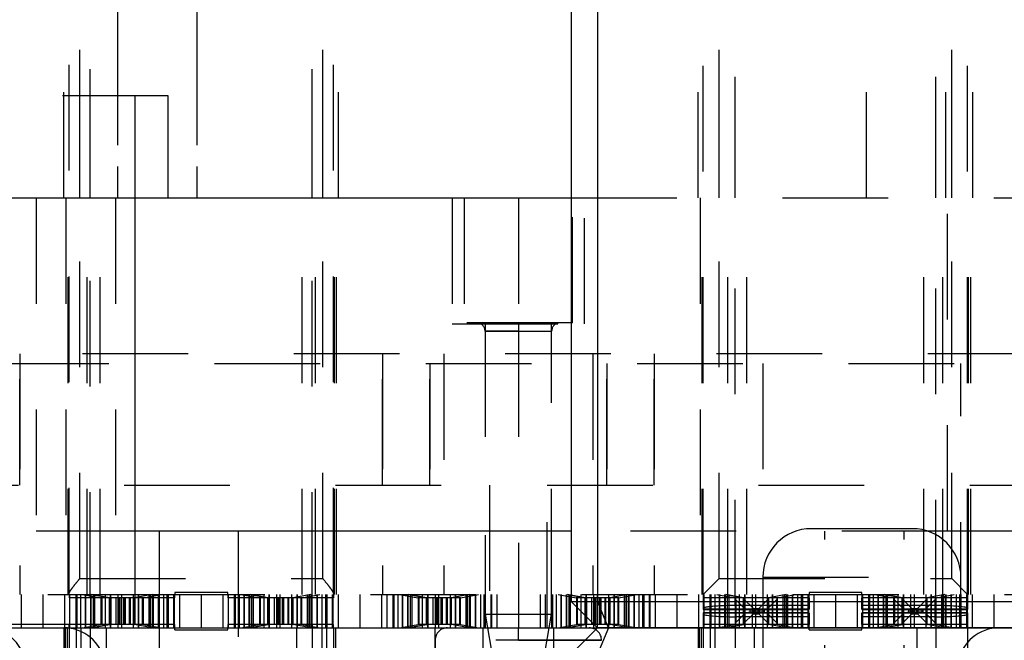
# Model space of a CAD drawing. Header units: inches. Extents: x 1880 to 2363, y -453 to -54.
# Tile 9 of 256: x 1900.406 to 1901.337, y -448.766 to -448.179. Entities that reach past the tile are written whole.
import ezdxf

# ---------------------------------------------------------------- set-up
doc = ezdxf.new("R2010")
doc.units = ezdxf.units.IN
doc.header["$LTSCALE"] = 0.5
doc.header["$MEASUREMENT"] = 0
doc.linetypes.add('HIDDEN', pattern=[0.225, 0.15, -0.075])
doc.layers.add('SID-M-H', color=4, linetype='HIDDEN')
doc.layers.add('SID-M-S', color=105, linetype='Continuous')

msp = doc.modelspace()

# ---------------------------------------------------------------- linework, layer by layer
at = {"layer": 'SID-M-H'}
for p, q in [((1900.47267, -448.72581), (1900.47267, -446.71905)), ((1900.68267, -448.72581), (1900.68267, -446.71905)), ((1901.08267, -448.73303), (1901.08267, -447.56905)), ((1901.27267, -448.73303), (1901.27267, -447.56905)), ((1900.45267, -448.7217), (1900.45267, -447.59455)), ((1900.46267, -448.70756), (1900.46267, -447.59455)), ((1900.47267, -448.34756), (1900.47267, -447.59756)), ((1900.49834, -447.59756), (1900.49834, -448.34756)), ((1900.57334, -447.59756), (1900.57334, -448.34756)), ((1900.68267, -448.34756), (1900.68267, -447.59756)), ((1900.69267, -448.70756), (1900.69267, -447.59455)), ((1900.70267, -448.7217), (1900.70267, -447.59455)), ((1901.05267, -448.72256), (1901.05267, -447.59455)), ((1901.06767, -448.70756), (1901.06767, -447.59455)), ((1901.08267, -448.34756), (1901.08267, -447.59756)), ((1901.207, -448.34756), (1901.207, -447.59756)), ((1901.27267, -448.34756), (1901.27267, -447.59756)), ((1901.282, -448.34756), (1901.282, -447.59756)), ((1901.28767, -448.70756), (1901.28767, -447.59455)), ((1901.30267, -448.72256), (1901.30267, -447.59455)), ((1900.49834, -447.71764), (1900.49834, -448.34756)), ((1900.57334, -447.71764), (1900.57334, -448.34756)), ((1901.207, -448.34756), (1901.207, -447.71764)), ((1901.282, -448.34756), (1901.282, -447.71764)), ((1900.44767, -448.34756), (1900.44767, -447.84756)), ((1900.46267, -448.34756), (1900.46267, -447.84756)), ((1900.69267, -448.34756), (1900.69267, -447.84756)), ((1900.70767, -448.34756), (1900.70767, -447.84756)), ((1901.04767, -448.34756), (1901.04767, -447.84756)), ((1901.06767, -448.34756), (1901.06767, -447.84756)), ((1901.28767, -448.34756), (1901.28767, -447.84756)), ((1901.30767, -448.34756), (1901.30767, -447.84756)), ((1900.54642, -448.25106), (1899.85892, -448.25106)), ((1900.51517, -448.34756), (1900.51517, -448.25106)), ((1900.54642, -448.34756), (1900.54642, -448.25106)), ((1900.42156, -448.34756), (1900.42156, -448.66252)), ((1900.44967, -448.34756), (1900.44967, -448.72256)), ((1900.45167, -448.72256), (1900.45167, -448.34756)), ((1900.46959, -448.72256), (1900.46959, -448.34756)), ((1900.48205, -448.72256), (1900.48205, -448.34756)), ((1900.49656, -448.34756), (1900.49656, -448.66252)), ((1900.67329, -448.72256), (1900.67329, -448.34756)), ((1900.68574, -448.72256), (1900.68574, -448.34756)), ((1900.70367, -448.72256), (1900.70367, -448.34756)), ((1900.70567, -448.72256), (1900.70567, -448.34756)), ((1900.81517, -448.34756), (1900.81517, -448.46656)), ((1900.82649, -448.34756), (1900.82649, -448.46567)), ((1900.87767, -448.34756), (1900.87767, -448.46567)), ((1900.92767, -448.34756), (1901.92767, -448.34756)), ((1900.92885, -448.46567), (1900.92885, -448.34756)), ((1900.94017, -448.46656), (1900.94017, -448.34756)), ((1901.04967, -448.34756), (1901.04967, -448.72256)), ((1901.05167, -448.72256), (1901.05167, -448.34756)), ((1901.07591, -448.72256), (1901.07591, -448.34756)), ((1901.09398, -448.72256), (1901.09398, -448.34756)), ((1901.26135, -448.72256), (1901.26135, -448.34756)), ((1901.27942, -448.72256), (1901.27942, -448.34756)), ((1901.28377, -448.66252), (1901.28377, -448.34756)), ((1901.30367, -448.72256), (1901.30367, -448.34756)), ((1901.30567, -448.72256), (1901.30567, -448.34756)), ((1900.81517, -448.46656), (1900.94017, -448.46656)), ((1900.92885, -448.46567), (1900.82649, -448.46567)), ((1900.84617, -448.46656), (1900.84617, -448.72256)), ((1900.84617, -448.47354), (1900.87767, -448.47354)), ((1900.87767, -448.47354), (1900.84617, -448.47354)), ((1900.84617, -448.47354), (1900.84617, -448.74126)), ((1900.87767, -448.47354), (1900.90916, -448.47354)), ((1900.87767, -448.47354), (1900.87767, -448.72256)), ((1900.90916, -448.74126), (1900.90916, -448.47354)), ((1900.90917, -448.72256), (1900.90917, -448.46656)), ((1902.36517, -448.49506), (1898.17767, -448.49506)), ((1900.40611, -448.49506), (1900.40611, -448.72256)), ((1900.40611, -448.49506), (1900.40611, -448.72256)), ((1900.74922, -448.49506), (1900.74922, -448.72256)), ((1900.74922, -448.49506), (1900.74922, -448.72256)), ((1900.8072, -448.49506), (1900.8072, -448.72256)), ((1900.8072, -448.49506), (1900.8072, -448.72256)), ((1900.94813, -448.49506), (1900.94813, -448.72256)), ((1900.94813, -448.49506), (1900.94813, -448.72256)), ((1901.00611, -448.49506), (1901.00611, -448.72256)), ((1901.00611, -448.49506), (1901.00611, -448.72256)), ((1900.39017, -448.50405), (1901.70967, -448.50405)), ((1900.40611, -448.61905), (1900.40611, -448.50405)), ((1900.40611, -448.50405), (1900.40611, -448.61905)), ((1900.74922, -448.50405), (1900.74922, -448.61905)), ((1900.74922, -448.61905), (1900.74922, -448.50405)), ((1900.79382, -448.61905), (1900.79382, -448.50405)), ((1900.79382, -448.50405), (1900.79382, -448.61905)), ((1900.96151, -448.50405), (1900.96151, -448.61905)), ((1900.96151, -448.61905), (1900.96151, -448.50405)), ((1901.00611, -448.61905), (1901.00611, -448.50405)), ((1901.00611, -448.50405), (1901.00611, -448.61905)), ((1901.10892, -448.50405), (1901.10892, -448.75405)), ((1901.29642, -448.75405), (1901.29642, -448.50405)), ((1900.3048, -448.61905), (1900.85054, -448.61905)), ((1900.85054, -448.61905), (1900.85054, -448.75405)), ((1900.9048, -448.61905), (1901.45054, -448.61905)), ((1900.9048, -448.75405), (1900.9048, -448.61905)), ((1901.25042, -448.6603), (1901.15492, -448.6603)), ((1900.51517, -448.66252), (1900.42156, -448.66252)), ((1900.61271, -448.66252), (1900.61271, -450.67039)), ((1901.28377, -448.66252), (1900.92767, -448.66252)), ((1901.16763, -450.67039), (1901.16763, -448.66252)), ((1901.24263, -450.67039), (1901.24263, -448.66252)), ((1901.35877, -448.66252), (1901.28377, -448.66252)), ((1901.10892, -448.7063), (1901.29642, -448.7063)), ((1901.10892, -448.7063), (1901.10892, -449.1003)), ((1901.29642, -449.1003), (1901.29642, -448.7063)), ((1900.46267, -448.70756), (1900.69267, -448.70756)), ((1901.05267, -448.72256), (1901.06767, -448.70756)), ((1901.06767, -448.70756), (1901.28767, -448.70756)), ((1901.28767, -448.70756), (1901.30267, -448.72256)), ((1899.03262, -448.72256), (1900.51517, -448.72256)), ((1900.40717, -448.72256), (1900.40717, -448.75405)), ((1900.42767, -448.72256), (1900.42767, -448.75405)), ((1900.42767, -448.72256), (1900.42767, -448.75405)), ((1900.44817, -448.72256), (1900.44817, -448.75405)), ((1900.45267, -448.72256), (1900.45267, -448.7217)), ((1900.45267, -448.72256), (1900.45267, -448.72581)), ((1900.45317, -448.72256), (1900.45317, -448.75405)), ((1900.45345, -448.75405), (1900.45345, -448.72256)), ((1900.45345, -448.75405), (1900.45345, -448.72256)), ((1900.45892, -448.72256), (1900.45892, -448.75405)), ((1900.46017, -448.75405), (1900.46017, -448.72256)), ((1900.46351, -448.72256), (1900.46351, -448.75405)), ((1900.46542, -448.72256), (1900.48245, -448.72581)), ((1900.46814, -448.75405), (1900.46814, -448.72256)), ((1900.46814, -448.72256), (1900.46814, -448.75405)), ((1900.46814, -448.75405), (1900.46814, -448.72256)), ((1900.46814, -448.75405), (1900.46814, -448.72256)), ((1900.47314, -448.75405), (1900.47314, -448.72256)), ((1900.47314, -448.75405), (1900.47314, -448.72256)), ((1900.47317, -448.72256), (1900.47317, -448.75405)), ((1900.47355, -448.75405), (1900.47355, -448.72256)), ((1900.47355, -448.75405), (1900.47355, -448.72256)), ((1900.47414, -448.72256), (1900.49076, -448.72573)), ((1900.49076, -448.72573), (1900.47414, -448.72256)), ((1900.47561, -448.75405), (1900.47561, -448.72256)), ((1900.47561, -448.75405), (1900.47561, -448.72256)), ((1900.47708, -448.75405), (1900.47708, -448.72256)), ((1900.47708, -448.75405), (1900.47708, -448.72256)), ((1900.48704, -448.75405), (1900.48704, -448.72256)), ((1900.48704, -448.75405), (1900.48704, -448.72256)), ((1900.49192, -448.72256), (1900.49192, -448.75405)), ((1900.49192, -448.75405), (1900.49192, -448.72256)), ((1900.49917, -448.75405), (1900.49917, -448.72256)), ((1900.50217, -448.72256), (1900.50217, -448.75405)), ((1900.51341, -448.75405), (1900.51341, -448.72256)), ((1900.51341, -448.75405), (1900.51341, -448.72256)), ((1900.53119, -448.72256), (1900.51458, -448.72573)), ((1900.53119, -448.72256), (1900.51458, -448.72573)), ((1900.51829, -448.72256), (1900.51829, -448.75405)), ((1900.51829, -448.75405), (1900.51829, -448.72256)), ((1900.52288, -448.72581), (1900.53991, -448.72256)), ((1900.52826, -448.75405), (1900.52826, -448.72256)), ((1900.52826, -448.75405), (1900.52826, -448.72256)), ((1900.52972, -448.72256), (1900.52972, -448.75405)), ((1900.52972, -448.75405), (1900.52972, -448.72256)), ((1900.53178, -448.72256), (1900.53178, -448.75405)), ((1900.53178, -448.75405), (1900.53178, -448.72256)), ((1900.53217, -448.72256), (1900.53217, -448.75405)), ((1900.53219, -448.75405), (1900.53219, -448.72256)), ((1900.53219, -448.75405), (1900.53219, -448.72256)), ((1900.53719, -448.72256), (1900.53719, -448.75405)), ((1900.53719, -448.75405), (1900.53719, -448.72256)), ((1900.53719, -448.75405), (1900.53719, -448.72256)), ((1900.53719, -448.75405), (1900.53719, -448.72256)), ((1900.53771, -448.72256), (1901.92767, -448.72256)), ((1900.54182, -448.72256), (1900.54182, -448.75405)), ((1900.54517, -448.72256), (1900.54517, -448.75405)), ((1900.54641, -448.72256), (1900.54641, -448.75405)), ((1900.55188, -448.75405), (1900.55188, -448.72256)), ((1900.55188, -448.75405), (1900.55188, -448.72256)), ((1900.55217, -448.72256), (1900.55217, -448.75405)), ((1900.60267, -448.72081), (1900.55267, -448.72081)), ((1900.55267, -448.72081), (1900.55267, -448.72256)), ((1900.55267, -448.72581), (1900.55267, -448.72256)), ((1900.55717, -448.72256), (1900.55717, -448.75405)), ((1900.57767, -448.72256), (1900.57767, -448.75405)), ((1900.57767, -448.72256), (1900.57767, -448.75405)), ((1900.59817, -448.72256), (1900.59817, -448.75405)), ((1900.60267, -448.72256), (1900.60267, -448.72081)), ((1900.60267, -448.72256), (1900.60267, -448.72581)), ((1900.60317, -448.72256), (1900.60317, -448.75405)), ((1900.60345, -448.75405), (1900.60345, -448.72256)), ((1900.60345, -448.75405), (1900.60345, -448.72256)), ((1900.60892, -448.72256), (1900.60892, -448.75405)), ((1900.61017, -448.75405), (1900.61017, -448.72256)), ((1900.61351, -448.72256), (1900.61351, -448.75405)), ((1900.61542, -448.72256), (1900.63245, -448.72581)), ((1900.61814, -448.75405), (1900.61814, -448.72256)), ((1900.61814, -448.72256), (1900.61814, -448.75405)), ((1900.61814, -448.75405), (1900.61814, -448.72256)), ((1900.61814, -448.75405), (1900.61814, -448.72256)), ((1900.62314, -448.75405), (1900.62314, -448.72256)), ((1900.62314, -448.75405), (1900.62314, -448.72256)), ((1900.62317, -448.72256), (1900.62317, -448.75405)), ((1900.62355, -448.75405), (1900.62355, -448.72256)), ((1900.62355, -448.75405), (1900.62355, -448.72256)), ((1900.62414, -448.72256), (1900.64076, -448.72573)), ((1900.64076, -448.72573), (1900.62414, -448.72256)), ((1900.62561, -448.75405), (1900.62561, -448.72256)), ((1900.62561, -448.75405), (1900.62561, -448.72256)), ((1900.62708, -448.75405), (1900.62708, -448.72256)), ((1900.62708, -448.75405), (1900.62708, -448.72256)), ((1900.63704, -448.75405), (1900.63704, -448.72256)), ((1900.63704, -448.75405), (1900.63704, -448.72256)), ((1900.64192, -448.72256), (1900.64192, -448.75405)), ((1900.64192, -448.75405), (1900.64192, -448.72256)), ((1900.64917, -448.75405), (1900.64917, -448.72256)), ((1900.65217, -448.72256), (1900.65217, -448.75405)), ((1900.66341, -448.75405), (1900.66341, -448.72256)), ((1900.66341, -448.75405), (1900.66341, -448.72256)), ((1900.68119, -448.72256), (1900.66458, -448.72573)), ((1900.68119, -448.72256), (1900.66458, -448.72573)), ((1900.66829, -448.72256), (1900.66829, -448.75405)), ((1900.66829, -448.75405), (1900.66829, -448.72256)), ((1900.67288, -448.72581), (1900.68991, -448.72256)), ((1900.67826, -448.75405), (1900.67826, -448.72256)), ((1900.67826, -448.75405), (1900.67826, -448.72256)), ((1900.67972, -448.72256), (1900.67972, -448.75405)), ((1900.67972, -448.75405), (1900.67972, -448.72256)), ((1900.68178, -448.72256), (1900.68178, -448.75405)), ((1900.68178, -448.75405), (1900.68178, -448.72256)), ((1900.68217, -448.72256), (1900.68217, -448.75405)), ((1900.68219, -448.75405), (1900.68219, -448.72256)), ((1900.68219, -448.75405), (1900.68219, -448.72256)), ((1900.68719, -448.72256), (1900.68719, -448.75405)), ((1900.68719, -448.75405), (1900.68719, -448.72256)), ((1900.68719, -448.75405), (1900.68719, -448.72256)), ((1900.68719, -448.75405), (1900.68719, -448.72256)), ((1900.69182, -448.72256), (1900.69182, -448.75405)), ((1900.69517, -448.72256), (1900.69517, -448.75405)), ((1900.69641, -448.72256), (1900.69641, -448.75405)), ((1900.70188, -448.75405), (1900.70188, -448.72256)), ((1900.70188, -448.75405), (1900.70188, -448.72256)), ((1900.70217, -448.72256), (1900.70217, -448.75405)), ((1900.70267, -448.7217), (1900.70267, -448.72256)), ((1900.70267, -448.72256), (1900.70267, -448.72581)), ((1900.70717, -448.72256), (1900.70717, -448.75405)), ((1900.72767, -448.72256), (1900.72767, -448.75405)), ((1900.72767, -448.72256), (1900.72767, -448.75405)), ((1900.74817, -448.72256), (1900.74817, -448.75405)), ((1900.75317, -448.72256), (1900.75317, -448.75405)), ((1900.75345, -448.75405), (1900.75345, -448.72256)), ((1900.75345, -448.75405), (1900.75345, -448.72256)), ((1900.75892, -448.72256), (1900.75892, -448.75405)), ((1900.76017, -448.75405), (1900.76017, -448.72256)), ((1900.76351, -448.72256), (1900.76351, -448.75405)), ((1900.76542, -448.72256), (1900.78245, -448.72581)), ((1900.76814, -448.75405), (1900.76814, -448.72256)), ((1900.76814, -448.72256), (1900.76814, -448.75405)), ((1900.76814, -448.75405), (1900.76814, -448.72256)), ((1900.76814, -448.75405), (1900.76814, -448.72256)), ((1900.77314, -448.75405), (1900.77314, -448.72256)), ((1900.77314, -448.75405), (1900.77314, -448.72256)), ((1900.77317, -448.72256), (1900.77317, -448.75405)), ((1900.77355, -448.75405), (1900.77355, -448.72256)), ((1900.77355, -448.75405), (1900.77355, -448.72256)), ((1900.77414, -448.72256), (1900.79076, -448.72573)), ((1900.79076, -448.72573), (1900.77414, -448.72256)), ((1900.77561, -448.75405), (1900.77561, -448.72256)), ((1900.77561, -448.75405), (1900.77561, -448.72256)), ((1900.77708, -448.75405), (1900.77708, -448.72256)), ((1900.77708, -448.75405), (1900.77708, -448.72256)), ((1900.78704, -448.75405), (1900.78704, -448.72256)), ((1900.78704, -448.75405), (1900.78704, -448.72256)), ((1900.79192, -448.72256), (1900.79192, -448.75405)), ((1900.79192, -448.75405), (1900.79192, -448.72256)), ((1900.79917, -448.75405), (1900.79917, -448.72256)), ((1900.80217, -448.72256), (1900.80217, -448.75405)), ((1900.81341, -448.75405), (1900.81341, -448.72256)), ((1900.81341, -448.75405), (1900.81341, -448.72256)), ((1900.83119, -448.72256), (1900.81458, -448.72573)), ((1900.83119, -448.72256), (1900.81458, -448.72573)), ((1900.81829, -448.72256), (1900.81829, -448.75405)), ((1900.81829, -448.75405), (1900.81829, -448.72256)), ((1900.82288, -448.72581), (1900.83991, -448.72256)), ((1900.82826, -448.75405), (1900.82826, -448.72256)), ((1900.82826, -448.75405), (1900.82826, -448.72256)), ((1900.82972, -448.72256), (1900.82972, -448.75405)), ((1900.82972, -448.75405), (1900.82972, -448.72256)), ((1900.83178, -448.72256), (1900.83178, -448.75405)), ((1900.83178, -448.75405), (1900.83178, -448.72256)), ((1900.83217, -448.72256), (1900.83217, -448.75405)), ((1900.83219, -448.75405), (1900.83219, -448.72256)), ((1900.83219, -448.75405), (1900.83219, -448.72256)), ((1900.83719, -448.72256), (1900.83719, -448.75405)), ((1900.83719, -448.75405), (1900.83719, -448.72256)), ((1900.83719, -448.75405), (1900.83719, -448.72256)), ((1900.83719, -448.75405), (1900.83719, -448.72256)), ((1900.84182, -448.72256), (1900.84182, -448.75405)), ((1900.84517, -448.72256), (1900.84517, -448.75405)), ((1900.84641, -448.72256), (1900.84641, -448.75405)), ((1900.85188, -448.75405), (1900.85188, -448.72256)), ((1900.85188, -448.75405), (1900.85188, -448.72256)), ((1900.85217, -448.72256), (1900.85217, -448.75405)), ((1900.85717, -448.72256), (1900.85717, -448.75405)), ((1900.87767, -448.72256), (1900.87767, -448.75405)), ((1900.87767, -448.72256), (1900.87767, -448.75405)), ((1900.89817, -448.72256), (1900.89817, -448.75405)), ((1900.90317, -448.72256), (1900.90317, -448.75405)), ((1900.90345, -448.75405), (1900.90345, -448.72256)), ((1900.90345, -448.75405), (1900.90345, -448.72256)), ((1900.90892, -448.72256), (1900.90892, -448.75405)), ((1900.91017, -448.75405), (1900.91017, -448.72256)), ((1900.91351, -448.72256), (1900.91351, -448.75405)), ((1900.91542, -448.72256), (1900.93245, -448.72581)), ((1900.91814, -448.75405), (1900.91814, -448.72256)), ((1900.91814, -448.72256), (1900.91814, -448.75405)), ((1900.91814, -448.75405), (1900.91814, -448.72256)), ((1900.91814, -448.75405), (1900.91814, -448.72256)), ((1900.92314, -448.75405), (1900.92314, -448.72256)), ((1900.92314, -448.75405), (1900.92314, -448.72256)), ((1900.92317, -448.72256), (1900.92317, -448.75405)), ((1900.92355, -448.75405), (1900.92355, -448.72256)), ((1900.92355, -448.75405), (1900.92355, -448.72256)), ((1900.92414, -448.72256), (1900.94076, -448.72573)), ((1900.94076, -448.72573), (1900.92414, -448.72256)), ((1900.92561, -448.75405), (1900.92561, -448.72256)), ((1900.92561, -448.75405), (1900.92561, -448.72256)), ((1900.92708, -448.75405), (1900.92708, -448.72256)), ((1900.92708, -448.75405), (1900.92708, -448.72256)), ((1900.93704, -448.75405), (1900.93704, -448.72256)), ((1900.93704, -448.75405), (1900.93704, -448.72256)), ((1900.94192, -448.72256), (1900.94192, -448.75405)), ((1900.94192, -448.75405), (1900.94192, -448.72256)), ((1900.94917, -448.75405), (1900.94917, -448.72256)), ((1900.95217, -448.72256), (1900.95217, -448.75405)), ((1900.96341, -448.75405), (1900.96341, -448.72256)), ((1900.96341, -448.75405), (1900.96341, -448.72256)), ((1900.98119, -448.72256), (1900.96458, -448.72573)), ((1900.98119, -448.72256), (1900.96458, -448.72573)), ((1900.96829, -448.72256), (1900.96829, -448.75405)), ((1900.96829, -448.75405), (1900.96829, -448.72256)), ((1900.97288, -448.72581), (1900.98991, -448.72256)), ((1900.97826, -448.75405), (1900.97826, -448.72256)), ((1900.97826, -448.75405), (1900.97826, -448.72256)), ((1900.97972, -448.72256), (1900.97972, -448.75405)), ((1900.97972, -448.75405), (1900.97972, -448.72256)), ((1900.98178, -448.72256), (1900.98178, -448.75405)), ((1900.98178, -448.75405), (1900.98178, -448.72256)), ((1900.98217, -448.72256), (1900.98217, -448.75405)), ((1900.98219, -448.75405), (1900.98219, -448.72256)), ((1900.98219, -448.75405), (1900.98219, -448.72256)), ((1900.98719, -448.72256), (1900.98719, -448.75405)), ((1900.98719, -448.75405), (1900.98719, -448.72256)), ((1900.98719, -448.75405), (1900.98719, -448.72256)), ((1900.98719, -448.75405), (1900.98719, -448.72256)), ((1900.99182, -448.72256), (1900.99182, -448.75405)), ((1900.99517, -448.72256), (1900.99517, -448.75405)), ((1900.99641, -448.72256), (1900.99641, -448.75405)), ((1901.00188, -448.75405), (1901.00188, -448.72256)), ((1901.00188, -448.75405), (1901.00188, -448.72256)), ((1901.00217, -448.72256), (1901.00217, -448.75405)), ((1901.00717, -448.72256), (1901.00717, -448.75405)), ((1901.02767, -448.72256), (1901.02767, -448.75405)), ((1901.02767, -448.72256), (1901.02767, -448.75405)), ((1901.04817, -448.72256), (1901.04817, -448.75405)), ((1901.05267, -448.72256), (1901.05267, -448.72581)), ((1901.05317, -448.72256), (1901.05317, -448.75405)), ((1901.05345, -448.75405), (1901.05345, -448.72256)), ((1901.05345, -448.75405), (1901.05345, -448.72256)), ((1901.05892, -448.72256), (1901.05892, -448.75405)), ((1901.06017, -448.75405), (1901.06017, -448.72256)), ((1901.06351, -448.72256), (1901.06351, -448.75405)), ((1901.06542, -448.72256), (1901.08245, -448.72581)), ((1901.06814, -448.75405), (1901.06814, -448.72256)), ((1901.06814, -448.72256), (1901.06814, -448.75405)), ((1901.06814, -448.75405), (1901.06814, -448.72256)), ((1901.06814, -448.75405), (1901.06814, -448.72256)), ((1901.07314, -448.75405), (1901.07314, -448.72256)), ((1901.07314, -448.75405), (1901.07314, -448.72256)), ((1901.07317, -448.72256), (1901.07317, -448.75405)), ((1901.07355, -448.75405), (1901.07355, -448.72256)), ((1901.07355, -448.75405), (1901.07355, -448.72256)), ((1901.07414, -448.72256), (1901.09076, -448.72573)), ((1901.09076, -448.72573), (1901.07414, -448.72256)), ((1901.07561, -448.75405), (1901.07561, -448.72256)), ((1901.07561, -448.75405), (1901.07561, -448.72256)), ((1901.07708, -448.75405), (1901.07708, -448.72256)), ((1901.07708, -448.75405), (1901.07708, -448.72256)), ((1901.08704, -448.75405), (1901.08704, -448.72256)), ((1901.08704, -448.75405), (1901.08704, -448.72256)), ((1901.09192, -448.72256), (1901.09192, -448.75405)), ((1901.09192, -448.75405), (1901.09192, -448.72256)), ((1901.09917, -448.75405), (1901.09917, -448.72256)), ((1901.10217, -448.72256), (1901.10217, -448.75405)), ((1901.11341, -448.75405), (1901.11341, -448.72256)), ((1901.11341, -448.75405), (1901.11341, -448.72256)), ((1901.13119, -448.72256), (1901.11458, -448.72573)), ((1901.13119, -448.72256), (1901.11458, -448.72573)), ((1901.11829, -448.72256), (1901.11829, -448.75405)), ((1901.11829, -448.75405), (1901.11829, -448.72256)), ((1901.12288, -448.72581), (1901.13991, -448.72256)), ((1901.12826, -448.75405), (1901.12826, -448.72256)), ((1901.12826, -448.75405), (1901.12826, -448.72256)), ((1901.12972, -448.72256), (1901.12972, -448.75405)), ((1901.12972, -448.75405), (1901.12972, -448.72256)), ((1901.13178, -448.72256), (1901.13178, -448.75405)), ((1901.13178, -448.75405), (1901.13178, -448.72256)), ((1901.13217, -448.72256), (1901.13217, -448.75405)), ((1901.13219, -448.75405), (1901.13219, -448.72256)), ((1901.13219, -448.75405), (1901.13219, -448.72256)), ((1901.13719, -448.72256), (1901.13719, -448.75405)), ((1901.13719, -448.75405), (1901.13719, -448.72256)), ((1901.13719, -448.75405), (1901.13719, -448.72256)), ((1901.13719, -448.75405), (1901.13719, -448.72256)), ((1901.14182, -448.72256), (1901.14182, -448.75405)), ((1901.14517, -448.72256), (1901.14517, -448.75405)), ((1901.14641, -448.72256), (1901.14641, -448.75405)), ((1901.15188, -448.75405), (1901.15188, -448.72256)), ((1901.15188, -448.75405), (1901.15188, -448.72256)), ((1901.15217, -448.72256), (1901.15217, -448.75405)), ((1901.20267, -448.72081), (1901.15267, -448.72081)), ((1901.15267, -448.72081), (1901.15267, -448.72256)), ((1901.15267, -448.72581), (1901.15267, -448.72256)), ((1901.15717, -448.72256), (1901.15717, -448.75405)), ((1901.17767, -448.72256), (1901.17767, -448.75405)), ((1901.17767, -448.72256), (1901.17767, -448.75405)), ((1901.19817, -448.72256), (1901.19817, -448.75405)), ((1901.20267, -448.72256), (1901.20267, -448.72081)), ((1901.20267, -448.72256), (1901.20267, -448.72581)), ((1901.20317, -448.72256), (1901.20317, -448.75405)), ((1901.20345, -448.75405), (1901.20345, -448.72256)), ((1901.20345, -448.75405), (1901.20345, -448.72256)), ((1901.20892, -448.72256), (1901.20892, -448.75405)), ((1901.21017, -448.75405), (1901.21017, -448.72256)), ((1901.21351, -448.72256), (1901.21351, -448.75405)), ((1901.21542, -448.72256), (1901.23245, -448.72581)), ((1901.21814, -448.75405), (1901.21814, -448.72256)), ((1901.21814, -448.72256), (1901.21814, -448.75405)), ((1901.21814, -448.75405), (1901.21814, -448.72256)), ((1901.21814, -448.75405), (1901.21814, -448.72256)), ((1901.22314, -448.75405), (1901.22314, -448.72256)), ((1901.22314, -448.75405), (1901.22314, -448.72256)), ((1901.22317, -448.72256), (1901.22317, -448.75405)), ((1901.22355, -448.75405), (1901.22355, -448.72256)), ((1901.22355, -448.75405), (1901.22355, -448.72256)), ((1901.22414, -448.72256), (1901.24076, -448.72573)), ((1901.24076, -448.72573), (1901.22414, -448.72256)), ((1901.22561, -448.75405), (1901.22561, -448.72256)), ((1901.22561, -448.75405), (1901.22561, -448.72256)), ((1901.22708, -448.75405), (1901.22708, -448.72256)), ((1901.22708, -448.75405), (1901.22708, -448.72256)), ((1901.23704, -448.75405), (1901.23704, -448.72256)), ((1901.23704, -448.75405), (1901.23704, -448.72256)), ((1901.24192, -448.72256), (1901.24192, -448.75405)), ((1901.24192, -448.75405), (1901.24192, -448.72256)), ((1901.24917, -448.75405), (1901.24917, -448.72256)), ((1901.25217, -448.72256), (1901.25217, -448.75405)), ((1901.26341, -448.75405), (1901.26341, -448.72256)), ((1901.26341, -448.75405), (1901.26341, -448.72256)), ((1901.28119, -448.72256), (1901.26458, -448.72573)), ((1901.28119, -448.72256), (1901.26458, -448.72573)), ((1901.26829, -448.72256), (1901.26829, -448.75405)), ((1901.26829, -448.75405), (1901.26829, -448.72256)), ((1901.27288, -448.72581), (1901.28991, -448.72256)), ((1901.27826, -448.75405), (1901.27826, -448.72256)), ((1901.27826, -448.75405), (1901.27826, -448.72256)), ((1901.27972, -448.72256), (1901.27972, -448.75405)), ((1901.27972, -448.75405), (1901.27972, -448.72256)), ((1901.28178, -448.72256), (1901.28178, -448.75405)), ((1901.28178, -448.75405), (1901.28178, -448.72256)), ((1901.28217, -448.72256), (1901.28217, -448.75405)), ((1901.28219, -448.75405), (1901.28219, -448.72256)), ((1901.28219, -448.75405), (1901.28219, -448.72256)), ((1901.28719, -448.72256), (1901.28719, -448.75405)), ((1901.28719, -448.75405), (1901.28719, -448.72256)), ((1901.28719, -448.75405), (1901.28719, -448.72256)), ((1901.28719, -448.75405), (1901.28719, -448.72256)), ((1901.29182, -448.72256), (1901.29182, -448.75405)), ((1901.29517, -448.72256), (1901.29517, -448.75405)), ((1901.29641, -448.72256), (1901.29641, -448.75405)), ((1901.30188, -448.75405), (1901.30188, -448.72256)), ((1901.30188, -448.75405), (1901.30188, -448.72256)), ((1901.30217, -448.72256), (1901.30217, -448.75405)), ((1901.30267, -448.72256), (1901.30267, -448.72581)), ((1901.30717, -448.72256), (1901.30717, -448.75405)), ((1901.32767, -448.72256), (1901.32767, -448.75405)), ((1901.32767, -448.72256), (1901.32767, -448.75405)), ((1900.55267, -448.72581), (1900.45267, -448.72581)), ((1900.49106, -448.72581), (1900.48245, -448.72581)), ((1900.48276, -448.72581), (1900.48276, -448.75081)), ((1900.48317, -448.72581), (1900.48317, -448.75081)), ((1900.48347, -448.72581), (1900.48347, -448.75081)), ((1900.49106, -448.72581), (1900.49076, -448.72573)), ((1900.49076, -448.72573), (1900.49076, -448.75088)), ((1900.49076, -448.75088), (1900.49076, -448.72573)), ((1900.49106, -448.72581), (1900.49076, -448.72573)), ((1900.51427, -448.72581), (1900.49106, -448.72581)), ((1900.49117, -448.75081), (1900.49117, -448.72581)), ((1900.49117, -448.75081), (1900.49117, -448.72581)), ((1900.49207, -448.72581), (1900.49207, -448.75081)), ((1900.49676, -448.72581), (1900.49676, -448.75081)), ((1900.49974, -448.72581), (1900.49974, -448.75081)), ((1900.49974, -448.75081), (1900.49974, -448.72581)), ((1900.50077, -448.72581), (1900.50077, -448.75081)), ((1900.50077, -448.75081), (1900.50077, -448.72581)), ((1900.50457, -448.72581), (1900.50457, -448.75081)), ((1900.50457, -448.75081), (1900.50457, -448.72581)), ((1900.5056, -448.72581), (1900.5056, -448.75081)), ((1900.5056, -448.75081), (1900.5056, -448.72581)), ((1900.50945, -448.72581), (1900.50945, -448.75081)), ((1900.51028, -448.72581), (1900.51028, -448.75081)), ((1900.51327, -448.72581), (1900.51327, -448.75081)), ((1900.51417, -448.72581), (1900.51417, -448.75081)), ((1900.51417, -448.75081), (1900.51417, -448.72581)), ((1900.51458, -448.72573), (1900.51427, -448.72581)), ((1900.51458, -448.72573), (1900.51427, -448.72581)), ((1900.52288, -448.72581), (1900.51427, -448.72581)), ((1900.51458, -448.75088), (1900.51458, -448.72573)), ((1900.51458, -448.75088), (1900.51458, -448.72573)), ((1900.52186, -448.72581), (1900.52186, -448.75081)), ((1900.52217, -448.72581), (1900.52217, -448.75081)), ((1900.52258, -448.72581), (1900.52258, -448.75081)), ((1900.70267, -448.72581), (1900.60267, -448.72581)), ((1900.64106, -448.72581), (1900.63245, -448.72581)), ((1900.63276, -448.72581), (1900.63276, -448.75081)), ((1900.63317, -448.72581), (1900.63317, -448.75081)), ((1900.63347, -448.72581), (1900.63347, -448.75081)), ((1900.64106, -448.72581), (1900.64076, -448.72573)), ((1900.64076, -448.72573), (1900.64076, -448.75088)), ((1900.64076, -448.75088), (1900.64076, -448.72573)), ((1900.64106, -448.72581), (1900.64076, -448.72573)), ((1900.66427, -448.72581), (1900.64106, -448.72581)), ((1900.64117, -448.75081), (1900.64117, -448.72581)), ((1900.64117, -448.75081), (1900.64117, -448.72581)), ((1900.64207, -448.72581), (1900.64207, -448.75081)), ((1900.64676, -448.72581), (1900.64676, -448.75081)), ((1900.64974, -448.72581), (1900.64974, -448.75081)), ((1900.64974, -448.75081), (1900.64974, -448.72581)), ((1900.65077, -448.72581), (1900.65077, -448.75081)), ((1900.65077, -448.75081), (1900.65077, -448.72581)), ((1900.65457, -448.72581), (1900.65457, -448.75081)), ((1900.65457, -448.75081), (1900.65457, -448.72581)), ((1900.6556, -448.72581), (1900.6556, -448.75081)), ((1900.6556, -448.75081), (1900.6556, -448.72581)), ((1900.65945, -448.72581), (1900.65945, -448.75081)), ((1900.66028, -448.72581), (1900.66028, -448.75081)), ((1900.66327, -448.72581), (1900.66327, -448.75081)), ((1900.66417, -448.72581), (1900.66417, -448.75081)), ((1900.66417, -448.75081), (1900.66417, -448.72581)), ((1900.66458, -448.72573), (1900.66427, -448.72581)), ((1900.66458, -448.72573), (1900.66427, -448.72581)), ((1900.67288, -448.72581), (1900.66427, -448.72581)), ((1900.66458, -448.75088), (1900.66458, -448.72573)), ((1900.66458, -448.75088), (1900.66458, -448.72573)), ((1900.67186, -448.72581), (1900.67186, -448.75081)), ((1900.67217, -448.72581), (1900.67217, -448.75081)), ((1900.67258, -448.72581), (1900.67258, -448.75081)), ((1900.79106, -448.72581), (1900.78245, -448.72581)), ((1900.78276, -448.72581), (1900.78276, -448.75081)), ((1900.78317, -448.72581), (1900.78317, -448.75081)), ((1900.78347, -448.72581), (1900.78347, -448.75081)), ((1900.79106, -448.72581), (1900.79076, -448.72573)), ((1900.79076, -448.72573), (1900.79076, -448.75088)), ((1900.79076, -448.75088), (1900.79076, -448.72573)), ((1900.79106, -448.72581), (1900.79076, -448.72573)), ((1900.81427, -448.72581), (1900.79106, -448.72581)), ((1900.79117, -448.75081), (1900.79117, -448.72581)), ((1900.79117, -448.75081), (1900.79117, -448.72581)), ((1900.79207, -448.72581), (1900.79207, -448.75081)), ((1900.79676, -448.72581), (1900.79676, -448.75081)), ((1900.79974, -448.72581), (1900.79974, -448.75081)), ((1900.79974, -448.75081), (1900.79974, -448.72581)), ((1900.80077, -448.72581), (1900.80077, -448.75081)), ((1900.80077, -448.75081), (1900.80077, -448.72581)), ((1900.80457, -448.72581), (1900.80457, -448.75081)), ((1900.80457, -448.75081), (1900.80457, -448.72581)), ((1900.8056, -448.72581), (1900.8056, -448.75081)), ((1900.8056, -448.75081), (1900.8056, -448.72581)), ((1900.80945, -448.72581), (1900.80945, -448.75081)), ((1900.81028, -448.72581), (1900.81028, -448.75081)), ((1900.81327, -448.72581), (1900.81327, -448.75081)), ((1900.81417, -448.72581), (1900.81417, -448.75081)), ((1900.81417, -448.75081), (1900.81417, -448.72581)), ((1900.81458, -448.72573), (1900.81427, -448.72581)), ((1900.81458, -448.72573), (1900.81427, -448.72581)), ((1900.82288, -448.72581), (1900.81427, -448.72581)), ((1900.81458, -448.75088), (1900.81458, -448.72573)), ((1900.81458, -448.75088), (1900.81458, -448.72573)), ((1900.82186, -448.72581), (1900.82186, -448.75081)), ((1900.82217, -448.72581), (1900.82217, -448.75081)), ((1900.82258, -448.72581), (1900.82258, -448.75081)), ((1900.94106, -448.72581), (1900.93245, -448.72581)), ((1900.93276, -448.72581), (1900.93276, -448.75081)), ((1900.93317, -448.72581), (1900.93317, -448.75081)), ((1900.93347, -448.72581), (1900.93347, -448.75081)), ((1900.94106, -448.72581), (1900.94076, -448.72573)), ((1900.94076, -448.72573), (1900.94076, -448.75088)), ((1900.94076, -448.75088), (1900.94076, -448.72573)), ((1900.94106, -448.72581), (1900.94076, -448.72573)), ((1900.96427, -448.72581), (1900.94106, -448.72581)), ((1900.94117, -448.75081), (1900.94117, -448.72581)), ((1900.94117, -448.75081), (1900.94117, -448.72581)), ((1900.94207, -448.72581), (1900.94207, -448.75081)), ((1900.94676, -448.72581), (1900.94676, -448.75081)), ((1900.94974, -448.72581), (1900.94974, -448.75081)), ((1900.94974, -448.75081), (1900.94974, -448.72581)), ((1900.95077, -448.72581), (1900.95077, -448.75081)), ((1900.95077, -448.75081), (1900.95077, -448.72581)), ((1900.95457, -448.72581), (1900.95457, -448.75081)), ((1900.95457, -448.75081), (1900.95457, -448.72581)), ((1900.9556, -448.72581), (1900.9556, -448.75081)), ((1900.9556, -448.75081), (1900.9556, -448.72581)), ((1900.95945, -448.72581), (1900.95945, -448.75081)), ((1900.96028, -448.72581), (1900.96028, -448.75081)), ((1900.96327, -448.72581), (1900.96327, -448.75081)), ((1900.96417, -448.72581), (1900.96417, -448.75081)), ((1900.96417, -448.75081), (1900.96417, -448.72581)), ((1900.96458, -448.72573), (1900.96427, -448.72581)), ((1900.96458, -448.72573), (1900.96427, -448.72581)), ((1900.97288, -448.72581), (1900.96427, -448.72581)), ((1900.96458, -448.75088), (1900.96458, -448.72573)), ((1900.96458, -448.75088), (1900.96458, -448.72573)), ((1900.97186, -448.72581), (1900.97186, -448.75081)), ((1900.97217, -448.72581), (1900.97217, -448.75081)), ((1900.97258, -448.72581), (1900.97258, -448.75081)), ((1901.15267, -448.72581), (1901.05267, -448.72581)), ((1901.05267, -448.72581), (1901.05267, -448.73643)), ((1901.09106, -448.72581), (1901.08245, -448.72581)), ((1901.15267, -448.73303), (1901.08267, -448.73303)), ((1901.08276, -448.72581), (1901.08276, -448.75081)), ((1901.08317, -448.72581), (1901.08317, -448.75081)), ((1901.08347, -448.72762), (1901.08317, -448.727)), ((1901.08347, -448.72762), (1901.08347, -448.74899)), ((1901.09207, -448.73622), (1901.08347, -448.72762)), ((1901.09106, -448.72581), (1901.09076, -448.72573)), ((1901.09076, -448.72573), (1901.09076, -448.75088)), ((1901.09076, -448.75088), (1901.09076, -448.72573)), ((1901.09106, -448.72581), (1901.09076, -448.72573)), ((1901.11427, -448.72581), (1901.09106, -448.72581)), ((1901.09117, -448.75081), (1901.09117, -448.72581)), ((1901.09117, -448.75081), (1901.09117, -448.72581)), ((1901.09974, -448.73538), (1901.09117, -448.72681)), ((1901.09117, -448.72681), (1901.09974, -448.73538)), ((1901.1056, -448.73538), (1901.11417, -448.72681)), ((1901.1056, -448.73538), (1901.11417, -448.72681)), ((1901.12186, -448.72762), (1901.11327, -448.73622)), ((1901.11417, -448.72581), (1901.11417, -448.75081)), ((1901.11417, -448.75081), (1901.11417, -448.72581)), ((1901.11458, -448.72573), (1901.11427, -448.72581)), ((1901.11458, -448.72573), (1901.11427, -448.72581)), ((1901.12288, -448.72581), (1901.11427, -448.72581)), ((1901.11458, -448.75088), (1901.11458, -448.72573)), ((1901.11458, -448.75088), (1901.11458, -448.72573)), ((1901.12217, -448.727), (1901.12186, -448.72762)), ((1901.12186, -448.72762), (1901.12186, -448.74899)), ((1901.12217, -448.72581), (1901.12217, -448.75081)), ((1901.12258, -448.72581), (1901.12258, -448.75081)), ((1901.15267, -448.72581), (1901.15267, -448.73643)), ((1901.30267, -448.72581), (1901.20267, -448.72581)), ((1901.20267, -448.73643), (1901.20267, -448.72581)), ((1901.27267, -448.73303), (1901.20267, -448.73303)), ((1901.24106, -448.72581), (1901.23245, -448.72581)), ((1901.23276, -448.72581), (1901.23276, -448.75081)), ((1901.23317, -448.72581), (1901.23317, -448.75081)), ((1901.23347, -448.72762), (1901.23317, -448.727)), ((1901.23347, -448.72762), (1901.23347, -448.74899)), ((1901.24207, -448.73622), (1901.23347, -448.72762)), ((1901.24106, -448.72581), (1901.24076, -448.72573)), ((1901.24076, -448.72573), (1901.24076, -448.75088)), ((1901.24076, -448.75088), (1901.24076, -448.72573)), ((1901.24106, -448.72581), (1901.24076, -448.72573)), ((1901.26427, -448.72581), (1901.24106, -448.72581)), ((1901.24117, -448.75081), (1901.24117, -448.72581)), ((1901.24117, -448.75081), (1901.24117, -448.72581)), ((1901.24974, -448.73538), (1901.24117, -448.72681)), ((1901.24117, -448.72681), (1901.24974, -448.73538)), ((1901.2556, -448.73538), (1901.26417, -448.72681)), ((1901.2556, -448.73538), (1901.26417, -448.72681)), ((1901.27186, -448.72762), (1901.26327, -448.73622)), ((1901.26417, -448.72581), (1901.26417, -448.75081)), ((1901.26417, -448.75081), (1901.26417, -448.72581)), ((1901.26458, -448.72573), (1901.26427, -448.72581)), ((1901.26458, -448.72573), (1901.26427, -448.72581)), ((1901.27288, -448.72581), (1901.26427, -448.72581)), ((1901.26458, -448.75088), (1901.26458, -448.72573)), ((1901.26458, -448.75088), (1901.26458, -448.72573)), ((1901.27217, -448.727), (1901.27186, -448.72762)), ((1901.27186, -448.72762), (1901.27186, -448.74899)), ((1901.27217, -448.72581), (1901.27217, -448.75081)), ((1901.27258, -448.72581), (1901.27258, -448.75081)), ((1901.30267, -448.72581), (1901.30267, -448.73643)), ((1900.84617, -448.74126), (1900.90916, -448.74126)), ((1900.84617, -448.74126), (1900.86005, -448.82)), ((1900.89528, -448.82), (1900.90916, -448.74126)), ((1901.15267, -448.73643), (1901.05267, -448.73643)), ((1901.05267, -448.73643), (1901.05267, -448.73673)), ((1901.15267, -448.73671), (1901.05267, -448.73671)), ((1901.05267, -448.73673), (1901.15267, -448.73673)), ((1901.05267, -448.73988), (1901.05267, -448.74019)), ((1901.15267, -448.73988), (1901.05267, -448.73988)), ((1901.15267, -448.7399), (1901.05267, -448.7399)), ((1901.15267, -448.74019), (1901.05267, -448.74019)), ((1901.05267, -448.74019), (1901.05267, -448.75081)), ((1901.08267, -448.74358), (1901.08267, -449.75405)), ((1901.15267, -448.74358), (1901.08267, -448.74358)), ((1901.09207, -448.74039), (1901.08347, -448.74899)), ((1901.09974, -448.74124), (1901.09117, -448.74981)), ((1901.09117, -448.74981), (1901.09974, -448.74124)), ((1901.09207, -448.73622), (1901.09207, -448.74039)), ((1901.09676, -448.73742), (1901.09207, -448.73622)), ((1901.09676, -448.7392), (1901.09207, -448.74039)), ((1901.09676, -448.73742), (1901.09676, -448.7392)), ((1901.10945, -448.73742), (1901.09676, -448.73742)), ((1901.10945, -448.7392), (1901.09676, -448.7392)), ((1901.09974, -448.73538), (1901.09974, -448.74124)), ((1901.09974, -448.73538), (1901.10077, -448.73565)), ((1901.09974, -448.74124), (1901.09974, -448.73538)), ((1901.09974, -448.73538), (1901.10077, -448.73565)), ((1901.10077, -448.74096), (1901.09974, -448.74124)), ((1901.09974, -448.74124), (1901.10077, -448.74096)), ((1901.10077, -448.73565), (1901.10077, -448.74096)), ((1901.10077, -448.73565), (1901.10457, -448.73565)), ((1901.10077, -448.74096), (1901.10077, -448.73565)), ((1901.10077, -448.73565), (1901.10457, -448.73565)), ((1901.10457, -448.74096), (1901.10077, -448.74096)), ((1901.10077, -448.74096), (1901.10457, -448.74096)), ((1901.10457, -448.73565), (1901.1056, -448.73538)), ((1901.10457, -448.73565), (1901.1056, -448.73538)), ((1901.10457, -448.73565), (1901.10457, -448.74096)), ((1901.10457, -448.74096), (1901.10457, -448.73565)), ((1901.1056, -448.74124), (1901.10457, -448.74096)), ((1901.10457, -448.74096), (1901.1056, -448.74124)), ((1901.1056, -448.73538), (1901.1056, -448.74124)), ((1901.1056, -448.74124), (1901.1056, -448.73538)), ((1901.1056, -448.74124), (1901.11417, -448.74981)), ((1901.1056, -448.74124), (1901.11417, -448.74981)), ((1901.11028, -448.73731), (1901.10945, -448.73742)), ((1901.10945, -448.73742), (1901.10945, -448.7392)), ((1901.11028, -448.73931), (1901.10945, -448.7392)), ((1901.11327, -448.73622), (1901.11028, -448.73731)), ((1901.11028, -448.73731), (1901.11028, -448.73931)), ((1901.11327, -448.74039), (1901.11028, -448.73931)), ((1901.11327, -448.73622), (1901.11327, -448.74039)), ((1901.12186, -448.74899), (1901.11327, -448.74039)), ((1901.15267, -448.73673), (1901.15267, -448.73643)), ((1901.15267, -448.74019), (1901.15267, -448.73988)), ((1901.15267, -448.74019), (1901.15267, -448.75081)), ((1901.30267, -448.73643), (1901.20267, -448.73643)), ((1901.20267, -448.73643), (1901.20267, -448.73673)), ((1901.30267, -448.73671), (1901.20267, -448.73671)), ((1901.20267, -448.73673), (1901.30267, -448.73673)), ((1901.20267, -448.73988), (1901.20267, -448.74019)), ((1901.30267, -448.73988), (1901.20267, -448.73988)), ((1901.30267, -448.7399), (1901.20267, -448.7399)), ((1901.30267, -448.74019), (1901.20267, -448.74019)), ((1901.20267, -448.75081), (1901.20267, -448.74019)), ((1901.27267, -448.74358), (1901.20267, -448.74358)), ((1901.24207, -448.74039), (1901.23347, -448.74899)), ((1901.24974, -448.74124), (1901.24117, -448.74981)), ((1901.24117, -448.74981), (1901.24974, -448.74124)), ((1901.24207, -448.73622), (1901.24207, -448.74039)), ((1901.24676, -448.73742), (1901.24207, -448.73622)), ((1901.24676, -448.7392), (1901.24207, -448.74039)), ((1901.24676, -448.73742), (1901.24676, -448.7392)), ((1901.25945, -448.73742), (1901.24676, -448.73742)), ((1901.25945, -448.7392), (1901.24676, -448.7392)), ((1901.24974, -448.73538), (1901.24974, -448.74124)), ((1901.24974, -448.73538), (1901.25077, -448.73565)), ((1901.24974, -448.74124), (1901.24974, -448.73538)), ((1901.24974, -448.73538), (1901.25077, -448.73565)), ((1901.25077, -448.74096), (1901.24974, -448.74124)), ((1901.24974, -448.74124), (1901.25077, -448.74096)), ((1901.25077, -448.73565), (1901.25077, -448.74096)), ((1901.25077, -448.73565), (1901.25457, -448.73565)), ((1901.25077, -448.74096), (1901.25077, -448.73565)), ((1901.25077, -448.73565), (1901.25457, -448.73565)), ((1901.25457, -448.74096), (1901.25077, -448.74096)), ((1901.25077, -448.74096), (1901.25457, -448.74096)), ((1901.25457, -448.73565), (1901.2556, -448.73538)), ((1901.25457, -448.73565), (1901.2556, -448.73538)), ((1901.25457, -448.73565), (1901.25457, -448.74096)), ((1901.25457, -448.74096), (1901.25457, -448.73565)), ((1901.2556, -448.74124), (1901.25457, -448.74096)), ((1901.25457, -448.74096), (1901.2556, -448.74124)), ((1901.2556, -448.73538), (1901.2556, -448.74124)), ((1901.2556, -448.74124), (1901.2556, -448.73538)), ((1901.2556, -448.74124), (1901.26417, -448.74981)), ((1901.2556, -448.74124), (1901.26417, -448.74981)), ((1901.26028, -448.73731), (1901.25945, -448.73742)), ((1901.25945, -448.73742), (1901.25945, -448.7392)), ((1901.26028, -448.73931), (1901.25945, -448.7392)), ((1901.26327, -448.73622), (1901.26028, -448.73731)), ((1901.26028, -448.73731), (1901.26028, -448.73931)), ((1901.26327, -448.74039), (1901.26028, -448.73931)), ((1901.26327, -448.73622), (1901.26327, -448.74039)), ((1901.27186, -448.74899), (1901.26327, -448.74039)), ((1901.27267, -448.74358), (1901.27267, -449.75405)), ((1901.30267, -448.73643), (1901.30267, -448.73673)), ((1901.30267, -448.73988), (1901.30267, -448.74019)), ((1901.30267, -448.74019), (1901.30267, -448.75081)), ((1900.55267, -448.75081), (1900.45267, -448.75081)), ((1900.45267, -448.75405), (1900.45267, -448.75081)), ((1900.46542, -448.75405), (1900.48245, -448.75081)), ((1900.47267, -448.75081), (1900.47267, -449.75405)), ((1900.47414, -448.75405), (1900.49076, -448.75088)), ((1900.49076, -448.75088), (1900.47414, -448.75405)), ((1900.49106, -448.75081), (1900.48245, -448.75081)), ((1900.49076, -448.75088), (1900.49106, -448.75081)), ((1900.49106, -448.75081), (1900.49076, -448.75088)), ((1900.51427, -448.75081), (1900.49106, -448.75081)), ((1900.51427, -448.75081), (1900.51458, -448.75088)), ((1900.51458, -448.75088), (1900.51427, -448.75081)), ((1900.52288, -448.75081), (1900.51427, -448.75081)), ((1900.53119, -448.75405), (1900.51458, -448.75088)), ((1900.53119, -448.75405), (1900.51458, -448.75088)), ((1900.52288, -448.75081), (1900.53991, -448.75405)), ((1900.55267, -448.75405), (1900.55267, -448.75081)), ((1900.70267, -448.75081), (1900.60267, -448.75081)), ((1900.60267, -448.75081), (1900.60267, -448.75405)), ((1900.61542, -448.75405), (1900.63245, -448.75081)), ((1900.62414, -448.75405), (1900.64076, -448.75088)), ((1900.64076, -448.75088), (1900.62414, -448.75405)), ((1900.64106, -448.75081), (1900.63245, -448.75081)), ((1900.64076, -448.75088), (1900.64106, -448.75081)), ((1900.64106, -448.75081), (1900.64076, -448.75088)), ((1900.66427, -448.75081), (1900.64106, -448.75081)), ((1900.66427, -448.75081), (1900.66458, -448.75088)), ((1900.66458, -448.75088), (1900.66427, -448.75081)), ((1900.67288, -448.75081), (1900.66427, -448.75081)), ((1900.68119, -448.75405), (1900.66458, -448.75088)), ((1900.68119, -448.75405), (1900.66458, -448.75088)), ((1900.67288, -448.75081), (1900.68991, -448.75405)), ((1900.68267, -448.75081), (1900.68267, -449.75405)), ((1900.70267, -448.75405), (1900.70267, -448.75081)), ((1900.76542, -448.75405), (1900.78245, -448.75081)), ((1900.77414, -448.75405), (1900.79076, -448.75088)), ((1900.79076, -448.75088), (1900.77414, -448.75405)), ((1900.79106, -448.75081), (1900.78245, -448.75081)), ((1900.79076, -448.75088), (1900.79106, -448.75081)), ((1900.79106, -448.75081), (1900.79076, -448.75088)), ((1900.81427, -448.75081), (1900.79106, -448.75081)), ((1900.81427, -448.75081), (1900.81458, -448.75088)), ((1900.81458, -448.75088), (1900.81427, -448.75081)), ((1900.82288, -448.75081), (1900.81427, -448.75081)), ((1900.83119, -448.75405), (1900.81458, -448.75088)), ((1900.83119, -448.75405), (1900.81458, -448.75088)), ((1900.82288, -448.75081), (1900.83991, -448.75405)), ((1900.91542, -448.75405), (1900.93245, -448.75081)), ((1900.92414, -448.75405), (1900.94076, -448.75088)), ((1900.94076, -448.75088), (1900.92414, -448.75405)), ((1900.94106, -448.75081), (1900.93245, -448.75081)), ((1900.94076, -448.75088), (1900.94106, -448.75081)), ((1900.94106, -448.75081), (1900.94076, -448.75088)), ((1900.96427, -448.75081), (1900.94106, -448.75081)), ((1900.96427, -448.75081), (1900.96458, -448.75088)), ((1900.96458, -448.75088), (1900.96427, -448.75081)), ((1900.97288, -448.75081), (1900.96427, -448.75081)), ((1900.98119, -448.75405), (1900.96458, -448.75088)), ((1900.98119, -448.75405), (1900.96458, -448.75088)), ((1900.97288, -448.75081), (1900.98991, -448.75405)), ((1901.15267, -448.75081), (1901.05267, -448.75081)), ((1901.05267, -448.75081), (1901.05267, -448.75405)), ((1901.06542, -448.75405), (1901.08245, -448.75081)), ((1901.07414, -448.75405), (1901.09076, -448.75088)), ((1901.09076, -448.75088), (1901.07414, -448.75405)), ((1901.09106, -448.75081), (1901.08245, -448.75081)), ((1901.08347, -448.74899), (1901.08317, -448.74961)), ((1901.09076, -448.75088), (1901.09106, -448.75081)), ((1901.09106, -448.75081), (1901.09076, -448.75088)), ((1901.11427, -448.75081), (1901.09106, -448.75081)), ((1901.11427, -448.75081), (1901.11458, -448.75088)), ((1901.11458, -448.75088), (1901.11427, -448.75081)), ((1901.12288, -448.75081), (1901.11427, -448.75081)), ((1901.13119, -448.75405), (1901.11458, -448.75088)), ((1901.13119, -448.75405), (1901.11458, -448.75088)), ((1901.12217, -448.74961), (1901.12186, -448.74899)), ((1901.12288, -448.75081), (1901.13991, -448.75405)), ((1901.15267, -448.75405), (1901.15267, -448.75081)), ((1901.30267, -448.75081), (1901.20267, -448.75081)), ((1901.20267, -448.75081), (1901.20267, -448.75405)), ((1901.21542, -448.75405), (1901.23245, -448.75081)), ((1901.22414, -448.75405), (1901.24076, -448.75088)), ((1901.24076, -448.75088), (1901.22414, -448.75405)), ((1901.24106, -448.75081), (1901.23245, -448.75081)), ((1901.23347, -448.74899), (1901.23317, -448.74961)), ((1901.24076, -448.75088), (1901.24106, -448.75081)), ((1901.24106, -448.75081), (1901.24076, -448.75088)), ((1901.26427, -448.75081), (1901.24106, -448.75081)), ((1901.26427, -448.75081), (1901.26458, -448.75088)), ((1901.26458, -448.75088), (1901.26427, -448.75081)), ((1901.27288, -448.75081), (1901.26427, -448.75081)), ((1901.28119, -448.75405), (1901.26458, -448.75088)), ((1901.28119, -448.75405), (1901.26458, -448.75088)), ((1901.27217, -448.74961), (1901.27186, -448.74899)), ((1901.27288, -448.75081), (1901.28991, -448.75405)), ((1901.30267, -448.75081), (1901.30267, -448.75405)), ((1900.44767, -448.75405), (1900.44767, -449.75405)), ((1900.44879, -448.75405), (1900.44879, -449.75405)), ((1900.45073, -448.75405), (1900.45073, -449.75405)), ((1900.45267, -448.75405), (1900.45267, -449.75405)), ((1900.4592, -448.75405), (1900.4592, -449.75405)), ((1900.46362, -448.75405), (1900.46362, -449.75405)), ((1900.48767, -448.75405), (1900.48767, -449.75405)), ((1900.53771, -448.75405), (1900.53771, -450.67039)), ((1900.55267, -448.75581), (1900.55267, -448.75405)), ((1900.55267, -448.75581), (1900.60267, -448.75581)), ((1900.60267, -448.75581), (1900.60267, -448.75405)), ((1900.66767, -448.75405), (1900.66767, -449.75405)), ((1900.69171, -448.75405), (1900.69171, -449.75405)), ((1900.69613, -448.75405), (1900.69613, -449.75405)), ((1900.70267, -448.75405), (1900.70267, -449.75405)), ((1900.70461, -448.75405), (1900.70461, -449.75405)), ((1900.70654, -449.75405), (1900.70654, -448.75405)), ((1900.70767, -449.75405), (1900.70767, -448.75405)), ((1900.79867, -448.75405), (1900.79867, -449.08249)), ((1900.8442, -448.75405), (1900.8442, -448.83279)), ((1900.91113, -448.83279), (1900.91113, -448.75405)), ((1900.95667, -449.75405), (1900.95667, -448.75405)), ((1901.04767, -448.75405), (1901.04767, -449.75405)), ((1901.04879, -448.75405), (1901.04879, -449.75405)), ((1901.05073, -448.75405), (1901.05073, -449.75405)), ((1901.05267, -448.75405), (1901.05267, -449.75405)), ((1901.0592, -448.75405), (1901.0592, -449.75405)), ((1901.06362, -448.75405), (1901.06362, -449.75405)), ((1901.10069, -448.75405), (1901.10069, -449.75405)), ((1901.10892, -448.75405), (1901.10892, -449.75405)), ((1901.15267, -448.75581), (1901.15267, -448.75405)), ((1901.15267, -448.75581), (1901.20267, -448.75581)), ((1901.20267, -448.75581), (1901.20267, -448.75405)), ((1901.25464, -448.75405), (1901.25464, -449.75405)), ((1901.27267, -449.75405), (1901.27267, -448.75405)), ((1901.29642, -449.75405), (1901.29642, -448.75405)), ((1901.30267, -448.75405), (1901.30267, -449.75405)), ((1901.30767, -449.75405), (1901.30767, -448.75405)), ((1900.95641, -448.76587), (1900.79893, -448.76587)), ((1900.79893, -448.76587), (1900.79893, -449.08118)), ((1900.87767, -448.76587), (1900.95641, -448.76587))]:
    msp.add_line(p, q, dxfattribs=at)
for centre, radius, start, end in [((1900.8383, -448.47354), 0.00787, 0, 90), ((1900.91704, -448.47354), 0.00787, 90, 180), ((1901.15492, -448.7063), 0.046, 90, 180), ((1901.25042, -448.7063), 0.046, 0, 90), ((1900.37268, -448.79342), 0.03937, 10, 90), ((1900.44768, -448.79342), 0.03937, 10, 90), ((1900.81074, -448.76587), 0.01181, 90, 180), ((1900.9446, -448.76587), 0.01181, 0, 90), ((1901.33266, -448.79342), 0.03937, 90, 170)]:
    msp.add_arc(centre, radius, start, end, dxfattribs=at)
for centre, start_param, end_param in [((1901.08267, -448.73565), 1.570796, 3.141593), ((1901.27267, -448.73565), 0, 1.570796), ((1901.08267, -448.74096), 3.141593, 4.712389), ((1901.27267, -448.74096), 4.712389, 6.283185)]:
    msp.add_ellipse(centre, major_axis=(0.03, 0), ratio=0.087489, start_param=start_param, end_param=end_param, dxfattribs=at)
for points, knots in [([(1900.87767, -448.46567), (1900.87767, -448.46581), (1900.87767, -448.4661), (1900.87767, -448.46823), (1900.87767, -448.47087), (1900.87767, -448.47268), (1900.87767, -448.47354)], [0, 0, 0, 0, 0.270261, 0.562429, 0.789736, 1, 1, 1, 1]), ([(1900.45267, -448.7217), (1900.45278, -448.72122), (1900.45303, -448.72017), (1900.45498, -448.71723), (1900.45823, -448.71299), (1900.46108, -448.7095), (1900.46263, -448.7076), (1900.46267, -448.70756)], [0, 0, 0, 0, 0.166471, 0.370434, 0.654138, 0.992784, 1, 1, 1, 1]), ([(1900.69267, -448.70756), (1900.6927, -448.7076), (1900.69425, -448.7095), (1900.69711, -448.71299), (1900.70035, -448.71723), (1900.7023, -448.72017), (1900.70255, -448.72122), (1900.70267, -448.7217)], [0, 0, 0, 0, 0.007216, 0.345862, 0.629566, 0.833529, 1, 1, 1, 1]), ([(1900.87767, -448.76587), (1900.87767, -448.76419), (1900.87767, -448.76071), (1900.87767, -448.75675), (1900.87767, -448.75444), (1900.87767, -448.75418), (1900.87767, -448.75405)], [0, 0, 0, 0, 0.270261, 0.562429, 0.789736, 1, 1, 1, 1])]:
    msp.add_open_spline(points, degree=3, knots=knots, dxfattribs=at)
at = {"layer": 'SID-M-S'}
for p, q in [((1900.92767, -446.21905), (1900.92767, -448.72905)), ((1900.95267, -446.21905), (1900.95267, -448.72905)), ((1900.37255, -448.34756), (1900.92767, -448.34756)), ((1900.51517, -448.75106), (1900.51517, -448.34756)), ((1900.92767, -448.66252), (1900.51517, -448.66252)), ((1900.53771, -448.66252), (1900.53771, -448.75405)), ((1900.51517, -448.72256), (1900.53771, -448.72256)), ((1900.95267, -448.75405), (1900.92767, -448.72905)), ((1900.92767, -448.72905), (1900.95267, -448.72905)), ((1900.96302, -448.75405), (1900.95267, -448.72905)), ((1900.95267, -448.72905), (1901.90267, -448.72905)), ((1900.51517, -448.75106), (1900.36816, -448.75106)), ((1900.37255, -448.75405), (1900.95267, -448.75405)), ((1900.95267, -448.75405), (1900.92767, -448.77905)), ((1900.96302, -448.75405), (1900.95267, -448.77905)), ((1900.95267, -448.75405), (1900.96302, -448.75405)), ((1900.96302, -448.75405), (1900.95267, -448.75405)), ((1900.96302, -448.75405), (1901.89231, -448.75405)), ((1901.89231, -448.75405), (1900.96302, -448.75405))]:
    msp.add_line(p, q, dxfattribs=at)

doc.saveas('drawing.dxf')
